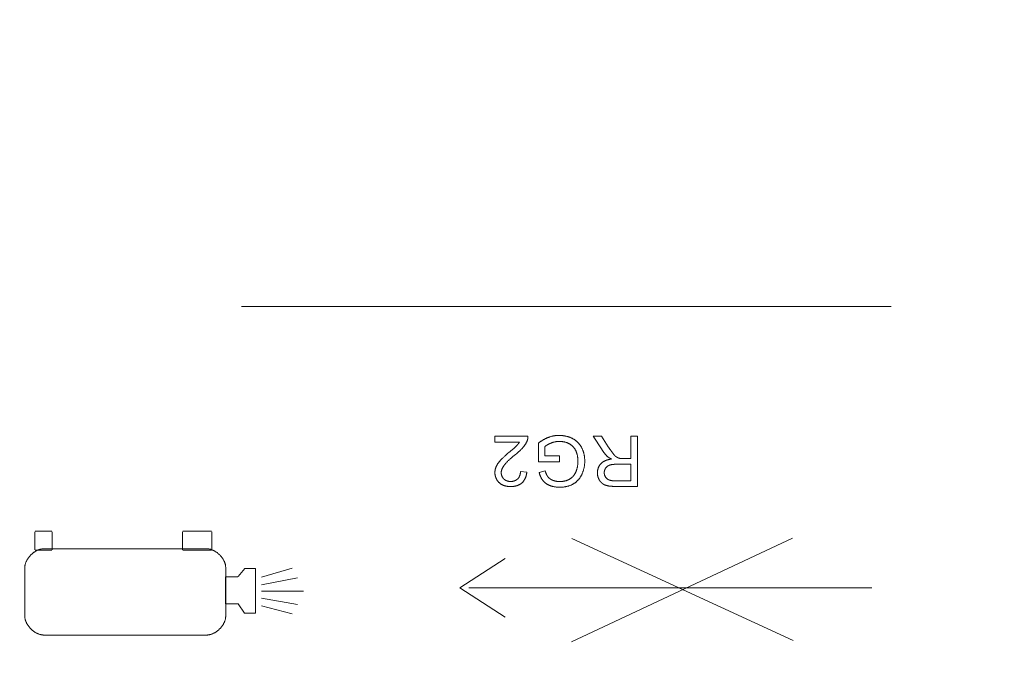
# Model space of a CAD drawing. Header units: millimetres. Extents: x 3925 to 5043, y -86 to 778.
# Tile 79 of 164: x 4418.58 to 4429.95, y 432.21 to 439.53. Entities that reach past the tile are written whole.
import ezdxf

# ---------------------------------------------------------------- set-up
doc = ezdxf.new("R2010")
doc.units = ezdxf.units.MM
doc.header["$LTSCALE"] = 46.255
doc.header["$PDMODE"] = 3
doc.header["$PDSIZE"] = 1
doc.layers.get('Defpoints').update_dxf_attribs({"linetype": 'CONTINUOUS'})
doc.layers.add('140-154101-01_RIGGDXF_DIMENSION', color=7, linetype='CONTINUOUS')
doc.layers.add('H30K-TOP-COVDXF_CONTINUOUS_LINE', color=7, linetype='CONTINUOUS')
doc.styles.add('SLDTEXTSTYLE0', font='arialbd.ttf', dxfattribs={"height": 5.5})
doc.dimstyles.new('SLDDIMSTYLE2', dxfattribs={"dimtxt": 5.650301, "dimasz": 4.572, "dimexe": 0, "dimexo": 0.0625, "dimgap": 1.412575, "dimtad": 0, "dimtih": 1, "dimtoh": 1, "dimlfac": 3.5, "dimrnd": 1e-09, "dimzin": 4, "dimdsep": 46, "dimtxsty": 'SLDTEXTSTYLE0', "dimsah": 1, "dimcen": 0.09, "dimadec": 0, "dimazin": 1, "dimtol": 1, "dimtp": 0.5, "dimtm": 0.5, "dimtfac": 1, "dimtdec": 1, "dimtofl": 0, "dimtmove": 0, "dimatfit": 3, "dimfxl": 1, "dimfrac": 2, "dimtolj": 1, "dimarcsym": 0})

# ---------------------------------------------------------------- blocks, each defined once
blk = doc.blocks.new('*D62')
at = {"layer": '140-154101-01_RIGGDXF_DIMENSION', "color": 0, "linetype": 'Continuous', "lineweight": -2}
for p, q in [((4322.221, 471.465), (4322.257, 357.589)), ((4527.012, 471.531), (4527.049, 357.654)), ((4326.257, 357.59), (4523.049, 357.653))]:
    blk.add_line(p, q, dxfattribs=at)
at = {"layer": '140-154101-01_RIGGDXF_DIMENSION', "color": 0, "linetype": 'Continuous'}
for points in [[(4326.257, 358.257), (4326.257, 356.923), (4322.257, 357.589)], [(4523.049, 358.32), (4523.049, 356.986), (4527.049, 357.654)]]:
    blk.add_solid(points, dxfattribs=at)
at = {"layer": 'Defpoints', "color": 0, "linetype": 'Continuous'}
for p in [(4527.012, 471.594), (4322.221, 471.528), (4527.049, 357.654)]:
    blk.add_point(p, dxfattribs=at)
at = {"layer": '140-154101-01_RIGGDXF_DIMENSION', "color": 0, "linetype": 'Continuous', "insert": (4424.638, 362.57), "char_height": 5.5, "attachment_point": 5, "rotation": 0.0184, "style": 'SLDTEXTSTYLE0'}
blk.add_mtext('\\A1;819.17 [32.25]', dxfattribs=at)

msp = doc.modelspace()

# ---------------------------------------------------------------- linework, layer by layer
at = {"layer": 'H30K-TOP-COVDXF_CONTINUOUS_LINE', "color": 7, "linetype": 'Continuous', "lineweight": 0}
for p, q in [((4428.6411, 436.2219), (4421.1411, 436.2219)), ((4424.0661, 434.6551), (4424.0661, 434.7235)), ((4424.0661, 434.7235), (4424.4489, 434.7235)), ((4424.35, 434.6551), (4424.0661, 434.6551)), ((4424.5688, 434.428), (4424.5688, 434.6428)), ((4425.3035, 434.5659), (4425.2026, 434.7234)), ((4425.2026, 434.7234), (4425.299, 434.7234)), ((4425.299, 434.7234), (4425.3757, 434.603)), ((4425.6363, 434.4663), (4425.6363, 434.7234)), ((4425.6363, 434.7234), (4425.713, 434.7234)), ((4425.713, 434.7234), (4425.713, 434.1444)), ((4424.2019, 434.513), (4424.2139, 434.5233)), ((4424.2675, 434.5683), (4424.2759, 434.5754)), ((4424.3155, 434.5216), (4424.3057, 434.5134)), ((4424.6438, 434.6041), (4424.6438, 434.4963)), ((4425.3862, 434.5867), (4425.3933, 434.5759)), ((4424.2744, 434.4877), (4424.2638, 434.4789)), ((4424.8141, 434.4284), (4424.5688, 434.428)), ((4424.6438, 434.4963), (4424.8141, 434.4963)), ((4424.8141, 434.4963), (4424.8141, 434.4284)), ((4425.4717, 434.3999), (4425.4657, 434.3999)), ((4425.6363, 434.3999), (4425.4717, 434.3999)), ((4425.5389, 434.4663), (4425.6363, 434.4663)), ((4425.6363, 434.2084), (4425.6363, 434.3999)), ((4424.3623, 434.3169), (4424.4354, 434.3095)), ((4424.5775, 434.3063), (4424.6466, 434.3253)), ((4425.713, 434.1444), (4425.4483, 434.1444)), ((4418.7563, 433.4133), (4418.7563, 433.6206)), ((4418.7602, 433.627), (4418.9527, 433.627)), ((4418.9565, 433.6206), (4418.9565, 433.4133)), ((4420.4591, 433.4133), (4420.4591, 433.6206)), ((4420.4657, 433.627), (4420.795, 433.627)), ((4420.8014, 433.6206), (4420.8014, 433.4133)), ((4424.9496, 432.351), (4427.5026, 433.5461)), ((4427.5086, 432.3648), (4424.9555, 433.544)), ((4418.9527, 433.4067), (4418.7602, 433.4067)), ((4418.8584, 433.4238), (4420.7422, 433.4238)), ((4420.795, 433.4067), (4420.4657, 433.4067)), ((4423.6618, 432.9735), (4424.1854, 433.3131)), ((4418.6411, 432.6454), (4418.6411, 433.2064)), ((4420.9596, 433.2064), (4420.9596, 432.6454)), ((4421.1808, 433.1952), (4421.1049, 433.1025)), ((4421.3022, 433.1952), (4421.1808, 433.1952)), ((4421.3022, 432.6809), (4421.3022, 433.1952)), ((4421.373, 433.0963), (4421.7262, 433.201)), ((4420.9591, 433.1018), (4420.9564, 432.7864)), ((4421.1009, 433.0991), (4420.9591, 433.1018)), ((4421.3724, 433.0067), (4421.79, 433.0895)), ((4421.3722, 432.9359), (4421.8595, 432.9359)), ((4424.1854, 432.634), (4423.6618, 432.9735)), ((4428.4174, 432.9735), (4423.7648, 432.9735)), ((4421.3724, 432.853), (4421.79, 432.7797)), ((4420.9564, 432.7864), (4421.1017, 432.7871)), ((4421.1017, 432.7871), (4421.176, 432.6809)), ((4421.3724, 432.764), (4421.7258, 432.6715)), ((4421.176, 432.6809), (4421.3022, 432.6809)), ((4420.7422, 432.428), (4418.8584, 432.428))]:
    msp.add_line(p, q, dxfattribs=at)
for points in [[(4424.6853, 434.7106), (4424.6906, 434.7126), (4424.696, 434.7145), (4424.7014, 434.7163), (4424.7069, 434.718), (4424.7124, 434.7196), (4424.7179, 434.7211), (4424.7235, 434.7226), (4424.7291, 434.7239), (4424.7347, 434.7252), (4424.7403, 434.7264), (4424.7459, 434.7275), (4424.7516, 434.7284), (4424.7572, 434.7294), (4424.7629, 434.7302), (4424.7686, 434.7309), (4424.7743, 434.7315), (4424.78, 434.732), (4424.7857, 434.7325), (4424.7915, 434.7328), (4424.7972, 434.733), (4424.8029, 434.7332), (4424.8086, 434.7332)], [(4424.8086, 434.7332), (4424.8145, 434.7332), (4424.8204, 434.733), (4424.8263, 434.7328), (4424.8323, 434.7325), (4424.8382, 434.732), (4424.8441, 434.7315), (4424.85, 434.7308), (4424.856, 434.7301), (4424.8619, 434.7292), (4424.8678, 434.7283), (4424.8737, 434.7273), (4424.8796, 434.7261), (4424.8854, 434.7249), (4424.8912, 434.7235), (4424.897, 434.7221), (4424.9028, 434.7205), (4424.9086, 434.7189), (4424.9143, 434.7171), (4424.9199, 434.7153), (4424.9256, 434.7133), (4424.9311, 434.7113), (4424.9367, 434.7091), (4424.9422, 434.7069), (4424.9476, 434.7045), (4424.953, 434.702), (4424.9583, 434.6994), (4424.9636, 434.6968)], [(4424.2759, 434.5754), (4424.2801, 434.5789), (4424.2842, 434.5825), (4424.2884, 434.5862), (4424.2925, 434.5898), (4424.2965, 434.5935), (4424.3005, 434.5972), (4424.3045, 434.601), (4424.3085, 434.6048), (4424.3124, 434.6087), (4424.3162, 434.6126), (4424.32, 434.6165)], [(4424.32, 434.6165), (4424.3219, 434.6185), (4424.3237, 434.6205), (4424.3255, 434.6225), (4424.3273, 434.6246), (4424.3291, 434.6266), (4424.3309, 434.6287), (4424.3326, 434.6308), (4424.3343, 434.6329), (4424.336, 434.635), (4424.3377, 434.6372), (4424.3393, 434.6394), (4424.3409, 434.6415), (4424.3425, 434.6438), (4424.3441, 434.646), (4424.3456, 434.6482), (4424.3471, 434.6505), (4424.3486, 434.6528), (4424.35, 434.6551)], [(4424.4405, 434.6741), (4424.4392, 434.6706), (4424.4378, 434.6671), (4424.4363, 434.6636), (4424.4348, 434.6602), (4424.4332, 434.6568), (4424.4315, 434.6534), (4424.4298, 434.65), (4424.428, 434.6467), (4424.4262, 434.6434), (4424.4244, 434.6401), (4424.4224, 434.6368), (4424.4205, 434.6336), (4424.4185, 434.6304), (4424.4164, 434.6272), (4424.4143, 434.6241), (4424.4121, 434.6209), (4424.41, 434.6178), (4424.4077, 434.6148), (4424.4055, 434.6117), (4424.4032, 434.6087), (4424.4008, 434.6058), (4424.3985, 434.6028), (4424.3961, 434.5999), (4424.3937, 434.5971)], [(4424.4489, 434.7235), (4424.4489, 434.7213), (4424.4489, 434.7191), (4424.4489, 434.7169), (4424.4488, 434.7147), (4424.4487, 434.7125), (4424.4486, 434.7104), (4424.4484, 434.7082), (4424.4482, 434.706), (4424.4479, 434.7038), (4424.4476, 434.7016), (4424.4473, 434.6995), (4424.4469, 434.6973), (4424.4465, 434.6951), (4424.4461, 434.693), (4424.4456, 434.6908), (4424.4451, 434.6887), (4424.4445, 434.6866), (4424.444, 434.6845), (4424.4433, 434.6824), (4424.4427, 434.6803), (4424.442, 434.6782), (4424.4413, 434.6761), (4424.4405, 434.6741)], [(4424.5688, 434.6428), (4424.5736, 434.6466), (4424.5785, 434.6504), (4424.5834, 434.6541), (4424.5883, 434.6577), (4424.5934, 434.6613), (4424.5984, 434.6648), (4424.6035, 434.6682), (4424.6087, 434.6716), (4424.6139, 434.6749), (4424.6192, 434.6781), (4424.6244, 434.6813), (4424.6298, 434.6843), (4424.6352, 434.6873), (4424.6406, 434.6903), (4424.646, 434.6931), (4424.6515, 434.6959), (4424.6571, 434.6986), (4424.6626, 434.7012), (4424.6682, 434.7037), (4424.6739, 434.7061), (4424.6796, 434.7084), (4424.6853, 434.7106)], [(4424.7158, 434.645), (4424.7129, 434.6438), (4424.7101, 434.6427), (4424.7072, 434.6415), (4424.7044, 434.6403), (4424.7016, 434.6391), (4424.6987, 434.6378), (4424.6959, 434.6365), (4424.6931, 434.6352), (4424.6903, 434.6339), (4424.6875, 434.6325), (4424.6848, 434.6312), (4424.682, 434.6297), (4424.6793, 434.6283), (4424.6766, 434.6268), (4424.6739, 434.6253), (4424.6712, 434.6238), (4424.6686, 434.6222), (4424.666, 434.6206), (4424.6634, 434.6189), (4424.6608, 434.6172), (4424.6583, 434.6155), (4424.6558, 434.6137), (4424.6533, 434.6119), (4424.6509, 434.61), (4424.6485, 434.6081), (4424.6461, 434.6061), (4424.6438, 434.6041)], [(4424.8128, 434.6642), (4424.8085, 434.6641), (4424.8042, 434.664), (4424.7999, 434.6638), (4424.7956, 434.6636), (4424.7913, 434.6632), (4424.787, 434.6628), (4424.7827, 434.6623), (4424.7784, 434.6618), (4424.7741, 434.6611), (4424.7698, 434.6604), (4424.7655, 434.6596), (4424.7613, 434.6588), (4424.757, 434.6579), (4424.7528, 434.6569), (4424.7486, 434.6558), (4424.7444, 434.6547), (4424.7402, 434.6535), (4424.7361, 434.6523), (4424.732, 434.6509), (4424.7279, 434.6495), (4424.7238, 434.6481), (4424.7198, 434.6466), (4424.7158, 434.645)], [(4424.9211, 434.6388), (4424.9171, 434.6408), (4424.913, 434.6427), (4424.909, 434.6444), (4424.9048, 434.6462), (4424.9007, 434.6478), (4424.8965, 434.6494), (4424.8922, 434.6509), (4424.8879, 434.6523), (4424.8836, 434.6536), (4424.8793, 434.6549), (4424.875, 434.6561), (4424.8706, 434.6572), (4424.8662, 434.6582), (4424.8618, 434.6591), (4424.8574, 434.66), (4424.853, 434.6608), (4424.8485, 434.6615), (4424.8441, 434.6621), (4424.8396, 434.6627), (4424.8351, 434.6631), (4424.8307, 434.6635), (4424.8262, 434.6638), (4424.8217, 434.664), (4424.8173, 434.6641), (4424.8128, 434.6642)], [(4424.9987, 434.5615), (4424.9971, 434.5646), (4424.9954, 434.5677), (4424.9936, 434.5708), (4424.9917, 434.5739), (4424.9898, 434.5769), (4424.9878, 434.5799), (4424.9858, 434.5828), (4424.9836, 434.5857), (4424.9815, 434.5886), (4424.9792, 434.5915), (4424.9769, 434.5943), (4424.9746, 434.597), (4424.9722, 434.5997), (4424.9697, 434.6024), (4424.9672, 434.605), (4424.9647, 434.6076), (4424.9621, 434.6101), (4424.9594, 434.6125), (4424.9567, 434.6149), (4424.9539, 434.6173), (4424.9511, 434.6196), (4424.9483, 434.6218), (4424.9454, 434.624), (4424.9425, 434.6261), (4424.9396, 434.6281), (4424.9366, 434.6301), (4424.9335, 434.632), (4424.9305, 434.6338), (4424.9274, 434.6356), (4424.9243, 434.6372), (4424.9211, 434.6388)], [(4424.9636, 434.6968), (4424.9679, 434.6944), (4424.9723, 434.6919), (4424.9766, 434.6894), (4424.9808, 434.6867), (4424.9851, 434.684), (4424.9892, 434.6812), (4424.9933, 434.6782), (4424.9974, 434.6752), (4425.0014, 434.6721), (4425.0054, 434.6689), (4425.0093, 434.6657), (4425.0131, 434.6623), (4425.0169, 434.6589), (4425.0206, 434.6554), (4425.0242, 434.6519), (4425.0277, 434.6482), (4425.0312, 434.6445), (4425.0346, 434.6408), (4425.038, 434.6369), (4425.0412, 434.633), (4425.0444, 434.6291), (4425.0475, 434.625), (4425.0505, 434.621), (4425.0534, 434.6169), (4425.0562, 434.6127), (4425.0589, 434.6085), (4425.0615, 434.6042), (4425.0641, 434.5999), (4425.0665, 434.5955), (4425.0688, 434.5911)], [(4424.1283, 434.4418), (4424.1335, 434.4477), (4424.1389, 434.4534), (4424.1443, 434.4591), (4424.1498, 434.4647), (4424.1554, 434.4703), (4424.1611, 434.4758), (4424.1668, 434.4813), (4424.1725, 434.4867), (4424.1783, 434.492), (4424.1842, 434.4973), (4424.19, 434.5026), (4424.196, 434.5078), (4424.2019, 434.513)], [(4424.2139, 434.5233), (4424.2319, 434.5386), (4424.2379, 434.5437)], [(4424.2379, 434.5437), (4424.2506, 434.5542), (4424.2675, 434.5683)], [(4424.3057, 434.5134), (4424.2902, 434.5007), (4424.2744, 434.4877)], [(4424.3937, 434.5971), (4424.3895, 434.5922), (4424.3853, 434.5874), (4424.381, 434.5827), (4424.3766, 434.5781), (4424.3722, 434.5734), (4424.3677, 434.5689), (4424.3631, 434.5644), (4424.3586, 434.5599), (4424.3539, 434.5555), (4424.3492, 434.5511), (4424.3445, 434.5468), (4424.3398, 434.5425), (4424.335, 434.5383), (4424.3302, 434.534), (4424.3253, 434.5299), (4424.3204, 434.5257), (4424.3155, 434.5216)], [(4425.0254, 434.4319), (4425.0254, 434.4363), (4425.0253, 434.4408), (4425.0252, 434.4452), (4425.025, 434.4496), (4425.0248, 434.4541), (4425.0245, 434.4586), (4425.0242, 434.463), (4425.0238, 434.4675), (4425.0234, 434.4719), (4425.0229, 434.4764), (4425.0224, 434.4808), (4425.0217, 434.4853), (4425.0211, 434.4897), (4425.0203, 434.4941), (4425.0195, 434.4985), (4425.0187, 434.5029), (4425.0177, 434.5072), (4425.0167, 434.5116), (4425.0157, 434.5159), (4425.0145, 434.5202), (4425.0133, 434.5245), (4425.012, 434.5287), (4425.0106, 434.533), (4425.0092, 434.5372), (4425.0076, 434.5413), (4425.006, 434.5454), (4425.0043, 434.5495), (4425.0025, 434.5535), (4425.0007, 434.5575), (4424.9987, 434.5615)], [(4425.0688, 434.5911), (4425.0714, 434.5858), (4425.074, 434.5805), (4425.0764, 434.5752), (4425.0787, 434.5697), (4425.0809, 434.5643), (4425.0831, 434.5588), (4425.0851, 434.5532), (4425.087, 434.5476), (4425.0888, 434.5419), (4425.0905, 434.5362), (4425.0921, 434.5305), (4425.0936, 434.5248), (4425.095, 434.519), (4425.0963, 434.5132), (4425.0975, 434.5074), (4425.0986, 434.5015), (4425.0997, 434.4956), (4425.1006, 434.4898), (4425.1014, 434.4839), (4425.1021, 434.478), (4425.1027, 434.4721), (4425.1032, 434.4662), (4425.1037, 434.4603), (4425.104, 434.4544), (4425.1042, 434.4485), (4425.1044, 434.4426), (4425.1044, 434.4367)], [(4425.367, 434.4888), (4425.3636, 434.492), (4425.3601, 434.4953), (4425.3567, 434.4987), (4425.3534, 434.5021), (4425.3501, 434.5055), (4425.3469, 434.509), (4425.3437, 434.5126), (4425.3405, 434.5162), (4425.3374, 434.5198), (4425.3344, 434.5234), (4425.3313, 434.5272), (4425.3284, 434.5309), (4425.3254, 434.5347), (4425.3225, 434.5385), (4425.3197, 434.5423), (4425.3169, 434.5462), (4425.3141, 434.5501), (4425.3114, 434.554), (4425.3087, 434.5579), (4425.3061, 434.5619), (4425.3035, 434.5659)], [(4425.3757, 434.603), (4425.3792, 434.5976), (4425.3862, 434.5867)], [(4425.3933, 434.5759), (4425.3969, 434.5705), (4425.4006, 434.5651), (4425.4042, 434.5598), (4425.4079, 434.5544), (4425.4116, 434.5491), (4425.4154, 434.5439), (4425.4192, 434.5386), (4425.423, 434.5334), (4425.4269, 434.5283), (4425.4309, 434.5231)], [(4425.4309, 434.5231), (4425.4321, 434.5216), (4425.4346, 434.5185)], [(4425.4346, 434.5185), (4425.4358, 434.517), (4425.4371, 434.5155), (4425.4383, 434.514), (4425.4396, 434.5124), (4425.4409, 434.5109), (4425.4422, 434.5094), (4425.4435, 434.508), (4425.4448, 434.5065), (4425.4461, 434.505), (4425.4475, 434.5036), (4425.4489, 434.5022), (4425.4502, 434.5007), (4425.4516, 434.4994), (4425.4531, 434.498), (4425.4545, 434.4966), (4425.4559, 434.4953), (4425.4574, 434.494), (4425.4589, 434.4927), (4425.4604, 434.4914), (4425.4619, 434.4902), (4425.4635, 434.489), (4425.465, 434.4878), (4425.4666, 434.4867), (4425.4682, 434.4856), (4425.4699, 434.4845)], [(4424.0811, 434.3711), (4424.0824, 434.3742), (4424.0838, 434.3773), (4424.0853, 434.3804), (4424.0868, 434.3834), (4424.0884, 434.3865), (4424.09, 434.3895), (4424.0917, 434.3924), (4424.0934, 434.3954), (4424.0952, 434.3983), (4424.097, 434.4012), (4424.0989, 434.404), (4424.1008, 434.4069), (4424.1027, 434.4097), (4424.1047, 434.4125), (4424.1067, 434.4153), (4424.1087, 434.418), (4424.1108, 434.4208), (4424.1129, 434.4235), (4424.115, 434.4262), (4424.1172, 434.4288), (4424.1194, 434.4315), (4424.1216, 434.4341), (4424.1238, 434.4367), (4424.126, 434.4393), (4424.1283, 434.4418)], [(4424.2638, 434.4789), (4424.2586, 434.4745), (4424.2534, 434.47), (4424.2482, 434.4655), (4424.2431, 434.461), (4424.238, 434.4565), (4424.2329, 434.4519), (4424.2279, 434.4472), (4424.2229, 434.4425), (4424.218, 434.4378), (4424.2132, 434.433), (4424.2084, 434.4281), (4424.2037, 434.4232), (4424.1991, 434.4182), (4424.1945, 434.4131), (4424.19, 434.408), (4424.1857, 434.4028), (4424.1814, 434.3975), (4424.1772, 434.3922), (4424.1731, 434.3867)], [(4425.0033, 434.3154), (4425.0051, 434.32), (4425.0068, 434.3246), (4425.0085, 434.3293), (4425.0101, 434.334), (4425.0116, 434.3387), (4425.0131, 434.3434), (4425.0144, 434.3482), (4425.0157, 434.353), (4425.0169, 434.3579), (4425.018, 434.3627), (4425.019, 434.3676), (4425.02, 434.3725), (4425.0208, 434.3774), (4425.0216, 434.3824), (4425.0223, 434.3873), (4425.023, 434.3923), (4425.0235, 434.3972), (4425.024, 434.4022), (4425.0244, 434.4071), (4425.0248, 434.4121), (4425.025, 434.4171), (4425.0252, 434.422), (4425.0253, 434.427), (4425.0254, 434.4319)], [(4425.1044, 434.4367), (4425.1044, 434.4302), (4425.1042, 434.4237), (4425.1039, 434.4172), (4425.1035, 434.4107), (4425.103, 434.4042), (4425.1024, 434.3977), (4425.1016, 434.3912), (4425.1008, 434.3848), (4425.0998, 434.3783), (4425.0987, 434.3718), (4425.0975, 434.3654), (4425.0962, 434.359), (4425.0948, 434.3526), (4425.0932, 434.3462), (4425.0916, 434.3399), (4425.0898, 434.3336), (4425.088, 434.3273), (4425.086, 434.3211), (4425.0839, 434.3149), (4425.0817, 434.3087), (4425.0794, 434.3027), (4425.0769, 434.2966), (4425.0744, 434.2906), (4425.0717, 434.2847), (4425.069, 434.2789)], [(4425.2501, 434.3023), (4425.2501, 434.3056), (4425.2502, 434.3089), (4425.2504, 434.3122), (4425.2507, 434.3155), (4425.251, 434.3188), (4425.2514, 434.3222), (4425.2519, 434.3255), (4425.2524, 434.3288), (4425.2531, 434.3321), (4425.2537, 434.3354), (4425.2545, 434.3387), (4425.2553, 434.342), (4425.2562, 434.3452), (4425.2572, 434.3485), (4425.2582, 434.3517), (4425.2593, 434.3549), (4425.2605, 434.3581), (4425.2617, 434.3613), (4425.263, 434.3644), (4425.2644, 434.3675), (4425.2658, 434.3706), (4425.2673, 434.3736), (4425.2689, 434.3766), (4425.2705, 434.3795), (4425.2722, 434.3824), (4425.2739, 434.3853), (4425.2757, 434.3881), (4425.2776, 434.3909), (4425.2795, 434.3936), (4425.2815, 434.3962), (4425.2835, 434.3988), (4425.2856, 434.4014), (4425.2878, 434.4039), (4425.29, 434.4063)], [(4425.29, 434.4063), (4425.2925, 434.4088), (4425.295, 434.4113), (4425.2976, 434.4137), (4425.3003, 434.416), (4425.303, 434.4183), (4425.3058, 434.4204), (4425.3086, 434.4226), (4425.3115, 434.4246), (4425.3145, 434.4266), (4425.3175, 434.4285), (4425.3205, 434.4304), (4425.3236, 434.4322), (4425.3268, 434.4339), (4425.33, 434.4356), (4425.3332, 434.4372), (4425.3365, 434.4388), (4425.3398, 434.4403), (4425.3431, 434.4417), (4425.3465, 434.4431), (4425.3499, 434.4444), (4425.3533, 434.4457), (4425.3567, 434.4469), (4425.3602, 434.4481), (4425.3637, 434.4492), (4425.3672, 434.4503), (4425.3707, 434.4513), (4425.3742, 434.4522), (4425.3778, 434.4532), (4425.3813, 434.454), (4425.3849, 434.4549), (4425.3884, 434.4557), (4425.392, 434.4564), (4425.3955, 434.4571), (4425.3991, 434.4578), (4425.4026, 434.4584), (4425.4062, 434.459), (4425.4097, 434.4595), (4425.4132, 434.46)], [(4425.3895, 434.389), (4425.3879, 434.3884), (4425.3862, 434.3877), (4425.3845, 434.387), (4425.3829, 434.3863), (4425.3813, 434.3856), (4425.3796, 434.3848), (4425.378, 434.3839), (4425.3764, 434.3831), (4425.3748, 434.3822), (4425.3733, 434.3813), (4425.3717, 434.3804), (4425.3702, 434.3794), (4425.3686, 434.3784), (4425.3671, 434.3773), (4425.3656, 434.3763), (4425.3642, 434.3752), (4425.3627, 434.3741), (4425.3613, 434.3729), (4425.3599, 434.3718), (4425.3585, 434.3706), (4425.3572, 434.3693), (4425.3559, 434.3681), (4425.3546, 434.3668), (4425.3533, 434.3655), (4425.3521, 434.3642), (4425.3509, 434.3629), (4425.3498, 434.3615), (4425.3486, 434.3601), (4425.3475, 434.3587), (4425.3465, 434.3572), (4425.3455, 434.3558), (4425.3445, 434.3543)], [(4425.4132, 434.46), (4425.4093, 434.4619), (4425.4073, 434.4629), (4425.4054, 434.4639), (4425.4034, 434.4649), (4425.4015, 434.4659), (4425.3995, 434.4669), (4425.3976, 434.4679), (4425.3957, 434.469), (4425.3938, 434.47), (4425.3919, 434.4711), (4425.39, 434.4722), (4425.3881, 434.4734), (4425.3862, 434.4745), (4425.3844, 434.4757), (4425.3826, 434.4769), (4425.3808, 434.4781), (4425.379, 434.4793), (4425.3772, 434.4806), (4425.3754, 434.4819), (4425.3737, 434.4832), (4425.372, 434.4845), (4425.3703, 434.4859), (4425.3687, 434.4873), (4425.367, 434.4888)], [(4425.4657, 434.3999), (4425.4628, 434.3999), (4425.4598, 434.3998), (4425.4568, 434.3998), (4425.4538, 434.3997), (4425.4508, 434.3996), (4425.4478, 434.3994), (4425.4449, 434.3993), (4425.4419, 434.3991), (4425.4389, 434.3989), (4425.4359, 434.3987), (4425.4329, 434.3984), (4425.43, 434.3981), (4425.427, 434.3977), (4425.424, 434.3973), (4425.4211, 434.3969), (4425.4182, 434.3964), (4425.4152, 434.3959), (4425.4123, 434.3954), (4425.4094, 434.3948), (4425.4065, 434.3941), (4425.4036, 434.3934), (4425.4008, 434.3926), (4425.3979, 434.3918), (4425.3951, 434.3909), (4425.3923, 434.39), (4425.3895, 434.389)], [(4425.4699, 434.4845), (4425.4713, 434.4836), (4425.4727, 434.4827), (4425.4741, 434.4819), (4425.4756, 434.481), (4425.477, 434.4802), (4425.4785, 434.4794), (4425.48, 434.4786), (4425.4815, 434.4779), (4425.483, 434.4771), (4425.4845, 434.4764), (4425.486, 434.4757), (4425.4875, 434.475), (4425.4891, 434.4743), (4425.4906, 434.4737), (4425.4922, 434.4731), (4425.4937, 434.4725), (4425.4953, 434.4719), (4425.4969, 434.4714), (4425.4985, 434.4708), (4425.5001, 434.4704), (4425.5017, 434.4699), (4425.5033, 434.4695), (4425.5049, 434.469)], [(4425.5049, 434.469), (4425.5066, 434.4687), (4425.5082, 434.4684), (4425.5099, 434.4681), (4425.5116, 434.4678), (4425.5133, 434.4676), (4425.515, 434.4674), (4425.5167, 434.4672), (4425.5184, 434.467), (4425.5201, 434.4669), (4425.5218, 434.4668), (4425.5235, 434.4667), (4425.5252, 434.4666), (4425.5269, 434.4665), (4425.5286, 434.4664), (4425.5304, 434.4664), (4425.5321, 434.4664), (4425.5338, 434.4663), (4425.5355, 434.4663), (4425.5389, 434.4663)], [(4424.0669, 434.3027), (4424.0669, 434.3057), (4424.067, 434.3086), (4424.0671, 434.3115), (4424.0673, 434.3144), (4424.0675, 434.3173), (4424.0678, 434.3202), (4424.0682, 434.3231), (4424.0685, 434.3261), (4424.069, 434.329), (4424.0695, 434.3319), (4424.07, 434.3347), (4424.0706, 434.3376), (4424.0712, 434.3405), (4424.0719, 434.3434), (4424.0726, 434.3462), (4424.0734, 434.349), (4424.0742, 434.3519), (4424.075, 434.3547), (4424.0759, 434.3575), (4424.0769, 434.3602), (4424.0779, 434.363), (4424.0789, 434.3657), (4424.08, 434.3684), (4424.0811, 434.3711)], [(4424.1155, 434.1883), (4424.1129, 434.1908), (4424.1104, 434.1933), (4424.108, 434.1959), (4424.1056, 434.1987), (4424.1033, 434.2014), (4424.1011, 434.2043), (4424.0989, 434.2072), (4424.0968, 434.2101), (4424.0947, 434.2131), (4424.0927, 434.2162), (4424.0908, 434.2193), (4424.0889, 434.2225), (4424.0871, 434.2257), (4424.0854, 434.229), (4424.0837, 434.2323), (4424.0821, 434.2356), (4424.0806, 434.239), (4424.0792, 434.2424), (4424.0778, 434.2458), (4424.0765, 434.2493), (4424.0753, 434.2528), (4424.0742, 434.2563), (4424.0731, 434.2598), (4424.0722, 434.2633), (4424.0713, 434.2669), (4424.0704, 434.2705), (4424.0697, 434.2741), (4424.069, 434.2777), (4424.0685, 434.2813), (4424.068, 434.2848), (4424.0676, 434.2884), (4424.0673, 434.292), (4424.0671, 434.2956), (4424.0669, 434.2992), (4424.0669, 434.3027)], [(4424.1731, 434.3867), (4424.1716, 434.3847), (4424.1701, 434.3826), (4424.1687, 434.3805), (4424.1672, 434.3783), (4424.1658, 434.3762), (4424.1644, 434.374), (4424.163, 434.3718), (4424.1616, 434.3695), (4424.1603, 434.3673), (4424.159, 434.365), (4424.1577, 434.3627), (4424.1565, 434.3604), (4424.1553, 434.3581), (4424.1541, 434.3557), (4424.153, 434.3534), (4424.1519, 434.351), (4424.1508, 434.3486), (4424.1498, 434.3462), (4424.1488, 434.3438), (4424.1478, 434.3413), (4424.1469, 434.3389), (4424.1461, 434.3364), (4424.1453, 434.334), (4424.1446, 434.3315), (4424.1439, 434.329), (4424.1432, 434.3265), (4424.1426, 434.324), (4424.1421, 434.3215), (4424.1416, 434.319), (4424.1412, 434.3165), (4424.1408, 434.3139), (4424.1405, 434.3114), (4424.1403, 434.3089), (4424.1401, 434.3063), (4424.14, 434.3038), (4424.14, 434.3012)], [(4424.14, 434.3012), (4424.14, 434.299), (4424.1401, 434.2968), (4424.1402, 434.2945), (4424.1404, 434.2923), (4424.1407, 434.2901), (4424.141, 434.2878), (4424.1413, 434.2856), (4424.1417, 434.2834), (4424.1422, 434.2811), (4424.1427, 434.2789), (4424.1433, 434.2767), (4424.1439, 434.2745), (4424.1445, 434.2723), (4424.1452, 434.2701), (4424.146, 434.2679), (4424.1468, 434.2658), (4424.1477, 434.2636), (4424.1485, 434.2615), (4424.1495, 434.2594), (4424.1505, 434.2573), (4424.1515, 434.2553), (4424.1526, 434.2533), (4424.1537, 434.2513), (4424.1548, 434.2493), (4424.156, 434.2473), (4424.1573, 434.2454), (4424.1586, 434.2435), (4424.1599, 434.2417), (4424.1612, 434.2399), (4424.1626, 434.2381), (4424.1641, 434.2364), (4424.1655, 434.2347), (4424.1671, 434.2331), (4424.1686, 434.2314), (4424.1702, 434.2299)], [(4424.3311, 434.2317), (4424.3328, 434.2334), (4424.3344, 434.2352), (4424.3359, 434.237), (4424.3375, 434.2388), (4424.3389, 434.2407), (4424.3404, 434.2427), (4424.3417, 434.2447), (4424.3431, 434.2467), (4424.3443, 434.2487), (4424.3456, 434.2508), (4424.3468, 434.253), (4424.3479, 434.2551), (4424.349, 434.2573), (4424.3501, 434.2595), (4424.3511, 434.2618), (4424.352, 434.264), (4424.3529, 434.2663), (4424.3538, 434.2687), (4424.3546, 434.271), (4424.3554, 434.2733), (4424.3562, 434.2757), (4424.3569, 434.2781), (4424.3575, 434.2805), (4424.3581, 434.2829), (4424.3587, 434.2853), (4424.3592, 434.2878), (4424.3597, 434.2902), (4424.3601, 434.2926), (4424.3605, 434.2951), (4424.3609, 434.2975), (4424.3612, 434.3), (4424.3615, 434.3024), (4424.3617, 434.3049), (4424.3619, 434.3073), (4424.3621, 434.3097), (4424.3622, 434.3121), (4424.3622, 434.3145), (4424.3623, 434.3169)], [(4424.4354, 434.3095), (4424.435, 434.3059), (4424.4346, 434.3023), (4424.4341, 434.2987), (4424.4336, 434.2951), (4424.433, 434.2914), (4424.4324, 434.2878), (4424.4317, 434.2842), (4424.4309, 434.2805), (4424.4301, 434.2769), (4424.4292, 434.2733), (4424.4282, 434.2697), (4424.4272, 434.2661), (4424.4262, 434.2625), (4424.425, 434.2589), (4424.4238, 434.2554), (4424.4226, 434.2518), (4424.4213, 434.2483), (4424.4199, 434.2449), (4424.4184, 434.2414), (4424.4169, 434.238), (4424.4154, 434.2346), (4424.4138, 434.2313), (4424.4121, 434.228), (4424.4103, 434.2247), (4424.4085, 434.2215), (4424.4066, 434.2183), (4424.4046, 434.2152), (4424.4026, 434.2122), (4424.4006, 434.2091), (4424.3984, 434.2062), (4424.3962, 434.2033), (4424.3939, 434.2005), (4424.3916, 434.1977), (4424.3892, 434.195), (4424.3867, 434.1923), (4424.3842, 434.1898), (4424.3816, 434.1873), (4424.3789, 434.1849)], [(4424.6213, 434.2115), (4424.619, 434.2145), (4424.6167, 434.2175), (4424.6146, 434.2205), (4424.6125, 434.2236), (4424.6104, 434.2267), (4424.6084, 434.2299), (4424.6065, 434.2331), (4424.6046, 434.2364), (4424.6028, 434.2396), (4424.601, 434.243), (4424.5993, 434.2463), (4424.5977, 434.2497), (4424.596, 434.2531), (4424.5945, 434.2565), (4424.593, 434.26), (4424.5915, 434.2634), (4424.5901, 434.2669), (4424.5887, 434.2705), (4424.5874, 434.274), (4424.5861, 434.2776), (4424.5849, 434.2811), (4424.5837, 434.2847), (4424.5826, 434.2883), (4424.5815, 434.2919), (4424.5804, 434.2955), (4424.5794, 434.2991), (4424.5784, 434.3027), (4424.5775, 434.3063)], [(4424.6466, 434.3253), (4424.6473, 434.3227), (4424.6481, 434.3201), (4424.649, 434.3174), (4424.6498, 434.3148), (4424.6507, 434.3122), (4424.6516, 434.3096), (4424.6525, 434.307), (4424.6534, 434.3044), (4424.6544, 434.3018), (4424.6554, 434.2992), (4424.6564, 434.2966), (4424.6575, 434.294), (4424.6585, 434.2915), (4424.6597, 434.289), (4424.6608, 434.2864), (4424.662, 434.2839), (4424.6632, 434.2815), (4424.6644, 434.279), (4424.6657, 434.2766), (4424.667, 434.2742), (4424.6684, 434.2718), (4424.6698, 434.2694), (4424.6712, 434.2671), (4424.6727, 434.2647), (4424.6742, 434.2625), (4424.6758, 434.2602), (4424.6774, 434.258), (4424.679, 434.2558)], [(4424.9668, 434.2581), (4424.9688, 434.2604), (4424.9708, 434.2627), (4424.9728, 434.2651), (4424.9748, 434.2675), (4424.9767, 434.27), (4424.9785, 434.2724), (4424.9804, 434.2749), (4424.9822, 434.2775), (4424.984, 434.28), (4424.9857, 434.2826), (4424.9874, 434.2852), (4424.9891, 434.2878), (4424.9907, 434.2905), (4424.9922, 434.2932), (4424.9938, 434.2959), (4424.9953, 434.2986), (4424.9967, 434.3014), (4424.9981, 434.3041), (4424.9995, 434.3069), (4425.0008, 434.3097), (4425.002, 434.3125), (4425.0033, 434.3154)], [(4425.069, 434.2789), (4425.0668, 434.2746), (4425.0646, 434.2703), (4425.0623, 434.266), (4425.0599, 434.2618), (4425.0574, 434.2576), (4425.0548, 434.2535), (4425.0522, 434.2494), (4425.0494, 434.2453), (4425.0466, 434.2413), (4425.0437, 434.2373), (4425.0407, 434.2334), (4425.0377, 434.2296), (4425.0346, 434.2257), (4425.0314, 434.222), (4425.0281, 434.2183), (4425.0248, 434.2147), (4425.0213, 434.2112), (4425.0179, 434.2077), (4425.0143, 434.2043), (4425.0107, 434.201), (4425.0071, 434.1977), (4425.0033, 434.1945), (4424.9995, 434.1914), (4424.9957, 434.1884), (4424.9918, 434.1855), (4424.9878, 434.1827), (4424.9838, 434.18), (4424.9798, 434.1774), (4424.9757, 434.1748), (4424.9715, 434.1724), (4424.9673, 434.1701)], [(4425.2742, 434.2151), (4425.2725, 434.2179), (4425.2709, 434.2207), (4425.2694, 434.2236), (4425.2679, 434.2265), (4425.2665, 434.2294), (4425.2651, 434.2324), (4425.2638, 434.2353), (4425.2625, 434.2384), (4425.2613, 434.2414), (4425.2602, 434.2445), (4425.2591, 434.2476), (4425.2581, 434.2507), (4425.2571, 434.2539), (4425.2562, 434.2571), (4425.2554, 434.2602), (4425.2546, 434.2634), (4425.2539, 434.2667), (4425.2532, 434.2699), (4425.2526, 434.2731), (4425.2521, 434.2764), (4425.2516, 434.2796), (4425.2512, 434.2829), (4425.2509, 434.2861), (4425.2506, 434.2894), (4425.2504, 434.2926), (4425.2502, 434.2959), (4425.2501, 434.2991), (4425.2501, 434.3023)], [(4425.3445, 434.3543), (4425.3434, 434.3527), (4425.3424, 434.351), (4425.3415, 434.3493), (4425.3406, 434.3476), (4425.3397, 434.3458), (4425.3388, 434.3441), (4425.338, 434.3423), (4425.3372, 434.3405), (4425.3364, 434.3387), (4425.3357, 434.3369), (4425.335, 434.335), (4425.3343, 434.3332), (4425.3337, 434.3313), (4425.3331, 434.3294), (4425.3326, 434.3275), (4425.3321, 434.3256), (4425.3316, 434.3237), (4425.3312, 434.3217), (4425.3308, 434.3198), (4425.3305, 434.3179), (4425.3302, 434.3159), (4425.3299, 434.314), (4425.3297, 434.3121), (4425.3295, 434.3101), (4425.3293, 434.3082), (4425.3292, 434.3062), (4425.3291, 434.3043), (4425.3291, 434.3023)], [(4425.3291, 434.3023), (4425.3292, 434.3003), (4425.3292, 434.2982), (4425.3294, 434.2962), (4425.3295, 434.2941), (4425.3298, 434.292), (4425.3301, 434.2899), (4425.3304, 434.2879), (4425.3308, 434.2858), (4425.3312, 434.2837), (4425.3317, 434.2817), (4425.3322, 434.2796), (4425.3328, 434.2775), (4425.3334, 434.2755), (4425.334, 434.2735), (4425.3347, 434.2715), (4425.3355, 434.2695), (4425.3363, 434.2675), (4425.3371, 434.2655), (4425.338, 434.2635), (4425.3389, 434.2616), (4425.3399, 434.2597), (4425.3409, 434.2578), (4425.3419, 434.256), (4425.343, 434.2541), (4425.3441, 434.2523), (4425.3453, 434.2506), (4425.3465, 434.2488), (4425.3477, 434.2471), (4425.349, 434.2454), (4425.3503, 434.2438), (4425.3516, 434.2422), (4425.353, 434.2406), (4425.3544, 434.2391), (4425.3559, 434.2377), (4425.3573, 434.2362), (4425.3589, 434.2348)], [(4424.2474, 434.1421), (4424.2436, 434.1421), (4424.2398, 434.1422), (4424.2359, 434.1423), (4424.2321, 434.1426), (4424.2283, 434.1428), (4424.2244, 434.1432), (4424.2205, 434.1436), (4424.2167, 434.1441), (4424.2128, 434.1446), (4424.2089, 434.1452), (4424.2051, 434.1459), (4424.2012, 434.1466), (4424.1974, 434.1475), (4424.1936, 434.1483), (4424.1898, 434.1493), (4424.186, 434.1503), (4424.1822, 434.1514), (4424.1785, 434.1525), (4424.1747, 434.1537), (4424.1711, 434.155), (4424.1674, 434.1564), (4424.1638, 434.1578), (4424.1602, 434.1593), (4424.1566, 434.1609), (4424.1531, 434.1626), (4424.1497, 434.1643), (4424.1463, 434.1661), (4424.1429, 434.168), (4424.1396, 434.1699), (4424.1364, 434.1719), (4424.1332, 434.174), (4424.1301, 434.1762), (4424.127, 434.1785), (4424.124, 434.1808), (4424.1211, 434.1832), (4424.1183, 434.1857), (4424.1155, 434.1883)], [(4424.1702, 434.2299), (4424.1719, 434.2283), (4424.1736, 434.2267), (4424.1754, 434.2252), (4424.1773, 434.2238), (4424.1791, 434.2224), (4424.1811, 434.221), (4424.183, 434.2197), (4424.185, 434.2184), (4424.1871, 434.2172), (4424.1891, 434.216), (4424.1912, 434.2148), (4424.1933, 434.2137), (4424.1955, 434.2127), (4424.1977, 434.2117), (4424.1999, 434.2107), (4424.2021, 434.2098), (4424.2044, 434.2089), (4424.2066, 434.2081), (4424.2089, 434.2073), (4424.2112, 434.2066), (4424.2135, 434.2059), (4424.2159, 434.2052), (4424.2182, 434.2046), (4424.2206, 434.2041), (4424.2229, 434.2036), (4424.2253, 434.2031), (4424.2277, 434.2027), (4424.23, 434.2023), (4424.2324, 434.202), (4424.2348, 434.2017), (4424.2372, 434.2014), (4424.2395, 434.2012), (4424.2419, 434.2011), (4424.2443, 434.201), (4424.2466, 434.2009), (4424.249, 434.2009)], [(4424.3789, 434.1849), (4424.376, 434.1825), (4424.3731, 434.1801), (4424.3701, 434.1779), (4424.3671, 434.1757), (4424.364, 434.1735), (4424.3608, 434.1715), (4424.3576, 434.1695), (4424.3543, 434.1677), (4424.351, 434.1658), (4424.3476, 434.1641), (4424.3442, 434.1624), (4424.3408, 434.1608), (4424.3373, 434.1593), (4424.3337, 434.1578), (4424.3302, 434.1564), (4424.3265, 434.1551), (4424.3229, 434.1538), (4424.3192, 434.1527), (4424.3155, 434.1515), (4424.3118, 434.1505), (4424.3081, 434.1495), (4424.3043, 434.1486), (4424.3006, 434.1477), (4424.2968, 434.1469), (4424.293, 434.1462), (4424.2892, 434.1455), (4424.2853, 434.1449), (4424.2815, 434.1444), (4424.2777, 434.1439), (4424.2739, 434.1434), (4424.2701, 434.1431), (4424.2662, 434.1428), (4424.2624, 434.1425), (4424.2586, 434.1423), (4424.2549, 434.1422), (4424.2511, 434.1421), (4424.2474, 434.1421)], [(4424.249, 434.2009), (4424.2513, 434.2009), (4424.2537, 434.201), (4424.2561, 434.2011), (4424.2585, 434.2012), (4424.2609, 434.2014), (4424.2634, 434.2017), (4424.2658, 434.202), (4424.2682, 434.2023), (4424.2706, 434.2027), (4424.273, 434.2031), (4424.2755, 434.2036), (4424.2779, 434.2041), (4424.2803, 434.2046), (4424.2827, 434.2052), (4424.285, 434.2059), (4424.2874, 434.2066), (4424.2898, 434.2073), (4424.2921, 434.2081), (4424.2944, 434.2089), (4424.2967, 434.2098), (4424.299, 434.2107), (4424.3012, 434.2117), (4424.3035, 434.2127), (4424.3057, 434.2138), (4424.3079, 434.2149), (4424.31, 434.216), (4424.3121, 434.2172), (4424.3142, 434.2184), (4424.3162, 434.2197), (4424.3182, 434.2211), (4424.3202, 434.2224), (4424.3221, 434.2239), (4424.324, 434.2253), (4424.3259, 434.2269), (4424.3277, 434.2284), (4424.3294, 434.23), (4424.3311, 434.2317)], [(4424.7009, 434.1549), (4424.6978, 434.1562), (4424.6947, 434.1575), (4424.6916, 434.1589), (4424.6885, 434.1603), (4424.6854, 434.1618), (4424.6824, 434.1633), (4424.6793, 434.1648), (4424.6763, 434.1665), (4424.6733, 434.1681), (4424.6703, 434.1699), (4424.6674, 434.1716), (4424.6645, 434.1734), (4424.6616, 434.1753), (4424.6588, 434.1772), (4424.6559, 434.1792), (4424.6532, 434.1812), (4424.6504, 434.1832), (4424.6477, 434.1853), (4424.6451, 434.1875), (4424.6425, 434.1897), (4424.6399, 434.1919), (4424.6374, 434.1942), (4424.6349, 434.1965), (4424.6325, 434.1989), (4424.6301, 434.2014), (4424.6278, 434.2038), (4424.6256, 434.2064), (4424.6234, 434.2089), (4424.6213, 434.2115)], [(4424.679, 434.2558), (4424.6804, 434.254), (4424.6819, 434.2522), (4424.6834, 434.2505), (4424.6849, 434.2488), (4424.6865, 434.2471), (4424.6881, 434.2455), (4424.6897, 434.2438), (4424.6914, 434.2423), (4424.6931, 434.2407), (4424.6948, 434.2392), (4424.6966, 434.2377), (4424.6984, 434.2362), (4424.7002, 434.2348), (4424.7021, 434.2334), (4424.704, 434.2321), (4424.7059, 434.2307), (4424.7078, 434.2294), (4424.7098, 434.2281), (4424.7117, 434.2269), (4424.7137, 434.2257), (4424.7157, 434.2245), (4424.7177, 434.2234), (4424.7198, 434.2222), (4424.7218, 434.2212), (4424.7239, 434.2201), (4424.726, 434.2191), (4424.728, 434.2181), (4424.7301, 434.2171), (4424.7322, 434.2162), (4424.7343, 434.2153)], [(4424.7343, 434.2153), (4424.7373, 434.214), (4424.7404, 434.2128), (4424.7434, 434.2117), (4424.7465, 434.2107), (4424.7496, 434.2096), (4424.7527, 434.2087), (4424.7559, 434.2078), (4424.759, 434.2069), (4424.7622, 434.2061), (4424.7654, 434.2054), (4424.7686, 434.2047), (4424.7718, 434.204), (4424.775, 434.2034), (4424.7782, 434.2029), (4424.7815, 434.2024), (4424.7847, 434.2019), (4424.788, 434.2016), (4424.7913, 434.2012), (4424.7945, 434.2009), (4424.7978, 434.2007), (4424.801, 434.2005), (4424.8043, 434.2003), (4424.8076, 434.2002), (4424.8108, 434.2001), (4424.8141, 434.2001)], [(4424.8141, 434.2001), (4424.8175, 434.2001), (4424.8209, 434.2002), (4424.8243, 434.2003), (4424.8278, 434.2004), (4424.8312, 434.2005), (4424.8347, 434.2007), (4424.8381, 434.201), (4424.8415, 434.2013), (4424.845, 434.2016), (4424.8484, 434.202), (4424.8518, 434.2024), (4424.8552, 434.2029), (4424.8587, 434.2034), (4424.8621, 434.2039), (4424.8654, 434.2045), (4424.8688, 434.2052), (4424.8722, 434.2059), (4424.8755, 434.2067), (4424.8789, 434.2075), (4424.8822, 434.2084), (4424.8855, 434.2093), (4424.8888, 434.2103), (4424.892, 434.2113), (4424.8953, 434.2124), (4424.8985, 434.2136), (4424.9017, 434.2148), (4424.9049, 434.2161)], [(4424.9673, 434.1701), (4424.9623, 434.1675), (4424.9573, 434.165), (4424.9522, 434.1626), (4424.947, 434.1603), (4424.9418, 434.1582), (4424.9366, 434.1561), (4424.9313, 434.1541), (4424.926, 434.1522), (4424.9206, 434.1505), (4424.9152, 434.1488), (4424.9097, 434.1472), (4424.9042, 434.1457), (4424.8987, 434.1443), (4424.8932, 434.1431), (4424.8876, 434.1419), (4424.882, 434.1408), (4424.8764, 434.1398), (4424.8708, 434.1388), (4424.8652, 434.138), (4424.8596, 434.1373), (4424.8539, 434.1366), (4424.8483, 434.1361), (4424.8426, 434.1356), (4424.837, 434.1352), (4424.8313, 434.1349), (4424.8257, 434.1347), (4424.8201, 434.1346), (4424.8145, 434.1346)], [(4424.9049, 434.2161), (4424.9074, 434.2172), (4424.9099, 434.2183), (4424.9125, 434.2195), (4424.915, 434.2206), (4424.9175, 434.2219), (4424.92, 434.2231), (4424.9225, 434.2244), (4424.925, 434.2258), (4424.9274, 434.2271), (4424.9298, 434.2286), (4424.9322, 434.23), (4424.9346, 434.2315), (4424.937, 434.233), (4424.9393, 434.2345), (4424.9416, 434.2361), (4424.9439, 434.2378), (4424.9462, 434.2394), (4424.9484, 434.2411), (4424.9506, 434.2429), (4424.9527, 434.2446), (4424.9548, 434.2464), (4424.9569, 434.2483), (4424.959, 434.2502), (4424.961, 434.2521), (4424.9629, 434.2541), (4424.9649, 434.2561), (4424.9668, 434.2581)], [(4425.3385, 434.16), (4425.3361, 434.161), (4425.3336, 434.162), (4425.3312, 434.1631), (4425.3288, 434.1643), (4425.3264, 434.1655), (4425.3241, 434.1668), (4425.3218, 434.1681), (4425.3194, 434.1695), (4425.3172, 434.171), (4425.3149, 434.1725), (4425.3127, 434.174), (4425.3105, 434.1756), (4425.3083, 434.1772), (4425.3062, 434.1789), (4425.3041, 434.1806), (4425.302, 434.1824), (4425.3, 434.1842), (4425.298, 434.186), (4425.296, 434.1879), (4425.2941, 434.1898), (4425.2922, 434.1917), (4425.2903, 434.1937), (4425.2885, 434.1957), (4425.2868, 434.1978), (4425.285, 434.1999), (4425.2833, 434.202), (4425.2817, 434.2041), (4425.2801, 434.2062), (4425.2786, 434.2084), (4425.2771, 434.2106), (4425.2756, 434.2129), (4425.2742, 434.2151)], [(4425.3589, 434.2348), (4425.3607, 434.2333), (4425.3625, 434.2318), (4425.3644, 434.2304), (4425.3664, 434.229), (4425.3683, 434.2277), (4425.3703, 434.2264), (4425.3724, 434.2252), (4425.3745, 434.224), (4425.3766, 434.2229), (4425.3788, 434.2218), (4425.3809, 434.2208), (4425.3832, 434.2199), (4425.3854, 434.219), (4425.3877, 434.2181), (4425.3899, 434.2173), (4425.3923, 434.2165), (4425.3946, 434.2158), (4425.3969, 434.2151), (4425.3993, 434.2144), (4425.4017, 434.2138), (4425.4041, 434.2132), (4425.4065, 434.2127), (4425.4089, 434.2122), (4425.4114, 434.2117), (4425.4138, 434.2113), (4425.4163, 434.2109), (4425.4188, 434.2105), (4425.4212, 434.2102), (4425.4237, 434.2099), (4425.4262, 434.2096), (4425.4286, 434.2094), (4425.4311, 434.2092), (4425.4336, 434.209), (4425.4361, 434.2089), (4425.4385, 434.2087), (4425.441, 434.2086), (4425.4434, 434.2085), (4425.4458, 434.2084), (4425.4483, 434.2084), (4425.4507, 434.2084), (4425.6363, 434.2084)], [(4424.8145, 434.1346), (4424.8098, 434.1346), (4424.8052, 434.1347), (4424.8006, 434.1348), (4424.7959, 434.135), (4424.7913, 434.1353), (4424.7867, 434.1356), (4424.782, 434.136), (4424.7774, 434.1365), (4424.7728, 434.137), (4424.7682, 434.1376), (4424.7635, 434.1382), (4424.7589, 434.139), (4424.7544, 434.1398), (4424.7498, 434.1406), (4424.7452, 434.1415), (4424.7407, 434.1425), (4424.7362, 434.1436), (4424.7317, 434.1448), (4424.7272, 434.146), (4424.7227, 434.1473), (4424.7183, 434.1486), (4424.7139, 434.1501), (4424.7096, 434.1516), (4424.7052, 434.1532), (4424.7009, 434.1549)], [(4425.4483, 434.1444), (4425.4404, 434.1445), (4425.4364, 434.1446), (4425.4324, 434.1447), (4425.4284, 434.1448), (4425.4244, 434.1449), (4425.4204, 434.1451), (4425.4164, 434.1453), (4425.4124, 434.1455), (4425.4084, 434.1458), (4425.4044, 434.1461), (4425.4004, 434.1464), (4425.3964, 434.1468), (4425.3924, 434.1473), (4425.3885, 434.1478), (4425.3845, 434.1483), (4425.3806, 434.1489), (4425.3767, 434.1496), (4425.3728, 434.1503), (4425.3689, 434.1511), (4425.365, 434.1519), (4425.3612, 434.1529), (4425.3573, 434.1539), (4425.3535, 434.1549), (4425.3497, 434.1561), (4425.346, 434.1573), (4425.3422, 434.1586), (4425.3385, 434.16)], [(4418.6411, 433.2064), (4418.6412, 433.2121), (4418.6415, 433.2179), (4418.6421, 433.2236), (4418.6429, 433.2294), (4418.6439, 433.2351), (4418.6452, 433.2409), (4418.6466, 433.2466), (4418.6482, 433.2524), (4418.6501, 433.2581), (4418.6521, 433.2638), (4418.6543, 433.2695), (4418.6567, 433.2752), (4418.6593, 433.2808), (4418.662, 433.2864), (4418.6649, 433.292), (4418.668, 433.2975), (4418.6713, 433.3029), (4418.6747, 433.3083), (4418.6782, 433.3137), (4418.6819, 433.3189), (4418.6857, 433.3241), (4418.6897, 433.3292), (4418.6938, 433.3343), (4418.698, 433.3392), (4418.7023, 433.3441), (4418.7068, 433.3489), (4418.7113, 433.3535), (4418.716, 433.3581), (4418.7208, 433.3625), (4418.7256, 433.3669), (4418.7306, 433.3711), (4418.7356, 433.3752), (4418.7407, 433.3791), (4418.7459, 433.383), (4418.7512, 433.3866), (4418.7565, 433.3902), (4418.7619, 433.3936), (4418.7674, 433.3968), (4418.7729, 433.3999), (4418.7784, 433.4028), (4418.784, 433.4056), (4418.7897, 433.4081), (4418.7953, 433.4105), (4418.801, 433.4128), (4418.8067, 433.4148), (4418.8125, 433.4166), (4418.8182, 433.4183), (4418.824, 433.4197), (4418.8297, 433.4209), (4418.8355, 433.4219), (4418.8412, 433.4227), (4418.847, 433.4233), (4418.8527, 433.4236), (4418.8584, 433.4238)], [(4420.7422, 433.4238), (4420.7479, 433.4236), (4420.7536, 433.4233), (4420.7594, 433.4227), (4420.7651, 433.4219), (4420.7709, 433.4209), (4420.7766, 433.4197), (4420.7824, 433.4183), (4420.7881, 433.4166), (4420.7939, 433.4148), (4420.7996, 433.4128), (4420.8053, 433.4105), (4420.811, 433.4081), (4420.8166, 433.4056), (4420.8222, 433.4028), (4420.8277, 433.3999), (4420.8332, 433.3968), (4420.8387, 433.3936), (4420.8441, 433.3902), (4420.8494, 433.3866), (4420.8547, 433.383), (4420.8599, 433.3791), (4420.865, 433.3752), (4420.87, 433.3711), (4420.875, 433.3669), (4420.8799, 433.3625), (4420.8846, 433.3581), (4420.8893, 433.3535), (4420.8939, 433.3489), (4420.8983, 433.3441), (4420.9026, 433.3392), (4420.9069, 433.3343), (4420.911, 433.3292), (4420.9149, 433.3241), (4420.9187, 433.3189), (4420.9224, 433.3137), (4420.926, 433.3083), (4420.9294, 433.3029), (4420.9326, 433.2975), (4420.9357, 433.292), (4420.9386, 433.2864), (4420.9414, 433.2808), (4420.9439, 433.2752), (4420.9463, 433.2695), (4420.9485, 433.2638), (4420.9506, 433.2581), (4420.9524, 433.2524), (4420.954, 433.2466), (4420.9555, 433.2409), (4420.9567, 433.2351), (4420.9577, 433.2294), (4420.9585, 433.2236), (4420.9591, 433.2179), (4420.9594, 433.2121), (4420.9596, 433.2064)], [(4418.8584, 432.428), (4418.8527, 432.4282), (4418.847, 432.4285), (4418.8412, 432.4291), (4418.8355, 432.4299), (4418.8297, 432.4309), (4418.824, 432.4321), (4418.8182, 432.4336), (4418.8125, 432.4352), (4418.8067, 432.437), (4418.801, 432.4391), (4418.7953, 432.4413), (4418.7897, 432.4437), (4418.784, 432.4462), (4418.7784, 432.449), (4418.7729, 432.4519), (4418.7674, 432.455), (4418.7619, 432.4582), (4418.7565, 432.4616), (4418.7512, 432.4652), (4418.7459, 432.4689), (4418.7407, 432.4727), (4418.7356, 432.4766), (4418.7306, 432.4807), (4418.7256, 432.4849), (4418.7208, 432.4893), (4418.716, 432.4937), (4418.7113, 432.4983), (4418.7068, 432.503), (4418.7023, 432.5077), (4418.698, 432.5126), (4418.6938, 432.5175), (4418.6897, 432.5226), (4418.6857, 432.5277), (4418.6819, 432.5329), (4418.6782, 432.5382), (4418.6747, 432.5435), (4418.6713, 432.5489), (4418.668, 432.5544), (4418.6649, 432.5599), (4418.662, 432.5654), (4418.6593, 432.571), (4418.6567, 432.5766), (4418.6543, 432.5823), (4418.6521, 432.588), (4418.6501, 432.5937), (4418.6482, 432.5995), (4418.6466, 432.6052), (4418.6452, 432.611), (4418.6439, 432.6167), (4418.6429, 432.6225), (4418.6421, 432.6282), (4418.6415, 432.634), (4418.6412, 432.6397), (4418.6411, 432.6454)], [(4420.9596, 432.6454), (4420.9594, 432.6397), (4420.9591, 432.634), (4420.9585, 432.6282), (4420.9577, 432.6225), (4420.9567, 432.6167), (4420.9555, 432.611), (4420.954, 432.6052), (4420.9524, 432.5994), (4420.9506, 432.5937), (4420.9485, 432.588), (4420.9463, 432.5823), (4420.9439, 432.5766), (4420.9414, 432.571), (4420.9386, 432.5654), (4420.9357, 432.5599), (4420.9326, 432.5544), (4420.9294, 432.5489), (4420.926, 432.5435), (4420.9224, 432.5382), (4420.9187, 432.5329), (4420.9149, 432.5277), (4420.911, 432.5226), (4420.9069, 432.5175), (4420.9026, 432.5126), (4420.8983, 432.5077), (4420.8939, 432.503), (4420.8893, 432.4983), (4420.8846, 432.4937), (4420.8799, 432.4893), (4420.875, 432.4849), (4420.8701, 432.4807), (4420.865, 432.4766), (4420.8599, 432.4727), (4420.8547, 432.4689), (4420.8494, 432.4652), (4420.8441, 432.4616), (4420.8387, 432.4582), (4420.8332, 432.455), (4420.8277, 432.4519), (4420.8222, 432.449), (4420.8166, 432.4462), (4420.811, 432.4437), (4420.8053, 432.4413), (4420.7996, 432.4391), (4420.7939, 432.437), (4420.7881, 432.4352), (4420.7824, 432.4336), (4420.7766, 432.4321), (4420.7709, 432.4309), (4420.7651, 432.4299), (4420.7594, 432.4291), (4420.7536, 432.4285), (4420.7479, 432.4282), (4420.7422, 432.428)]]:
    msp.add_lwpolyline(points, dxfattribs=at)

# ---------------------------------------------------------------- dimensions: what is measured, and where the dimension line sits
at = {"layer": '140-154101-01_RIGGDXF_DIMENSION', "color": 2, "linetype": 'Continuous'}
dim = msp.add_linear_dim(base=(4527.0489, 357.6543), p1=(4322.2206, 471.5279), p2=(4527.0123, 471.5936), angle=0.01838, dimstyle='SLDDIMSTYLE2', override={"dimtxt": 5, "dimasz": 4, "dimtad": 1, "dimtih": 0, "dimtoh": 0, "dimlfac": 4, "dimtol": 0, "dimtp": 0.01, "dimtm": 0.01, "dimtdec": 2, "dimtofl": 1, "dimtzin": 0}, dxfattribs=at)
dim.commit()
dim.dimension.update_dxf_attribs({"geometry": '*D62', "text_midpoint": (4424.64, 357.6215), "dimtype": 161})

doc.saveas('drawing.dxf')
